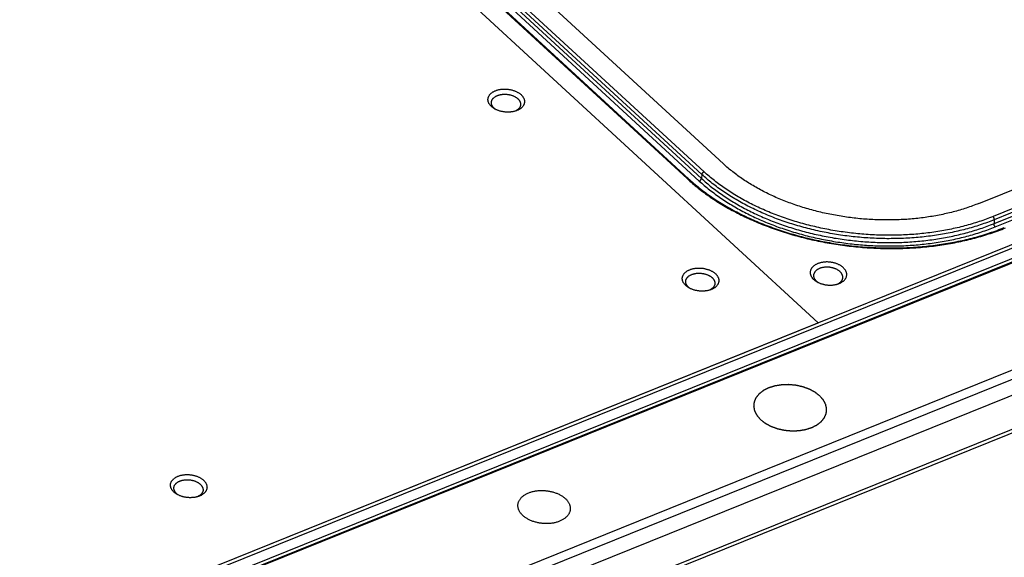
# Model space of a CAD drawing. Extents: x 0 to 840, y 0 to 594.
# Tile 61 of 84: x 752 to 785, y 450 to 467. Entities that reach past the tile are written whole.
import ezdxf

# ---------------------------------------------------------------- set-up
doc = ezdxf.new("R2010")
doc.units = 0
doc.header["$LTSCALE"] = 25.4
doc.header["$MEASUREMENT"] = 0
doc.layers.get('0').update_dxf_attribs({"linetype": 'CONTINUOUS'})
doc.layers.add('P-CRV', color=7, linetype='CONTINUOUS')

msp = doc.modelspace()

# ---------------------------------------------------------------- linework, layer by layer
at = {"color": 7, "linetype": 'Continuous'}
for p, q in [((755.307, 481.008), (775.511, 462.402)), ((754.162, 480.523), (774.366, 461.917)), ((804.601, 467.108), (693.165, 422.144)), ((783.877, 461.108), (796.131, 466.052)), ((810, 464.926), (693.264, 417.823)), ((807.68, 462.755), (772.236, 448.454))]:
    msp.add_line(p, q, dxfattribs=at)
at = {"color": 9, "linetype": 'Continuous'}
for p, q in [((774.803, 462.057), (754.598, 480.663)), ((774.873, 462.144), (754.668, 480.75)), ((754.114, 480.526), (774.318, 461.92)), ((754.514, 480.449), (774.719, 461.843)), ((754.584, 480.536), (774.789, 461.93)), ((804.637, 467.096), (693.2, 422.131)), ((708.539, 428.926), (803.101, 467.082)), ((708.581, 428.822), (803.143, 466.977)), ((708.554, 428.474), (803.122, 466.632)), ((693.212, 418.625), (809.928, 465.719)), ((796.597, 465.624), (784.343, 460.679)), ((796.638, 465.519), (784.384, 460.575)), ((693.315, 418.364), (810.032, 465.459)), ((784.374, 460.447), (796.628, 465.392)), ((784.416, 460.343), (796.67, 465.287)), ((807.78, 462.911), (772.305, 448.597)), ((774.803, 462.057), (774.789, 461.93)), ((784.384, 460.575), (784.374, 460.447))]:
    msp.add_line(p, q, dxfattribs=at)
at = {"color": 7, "linetype": 'Continuous'}
for points, start_tangent, end_tangent in [([(767.909, 464.282), (767.885, 464.306), (767.863, 464.331), (767.844, 464.357), (767.828, 464.383), (767.815, 464.41), (767.805, 464.438), (767.799, 464.465), (767.795, 464.493), (767.795, 464.521), (767.797, 464.548), (767.803, 464.575), (767.813, 464.601), (767.825, 464.627), (767.84, 464.652), (767.858, 464.676), (767.879, 464.699), (767.903, 464.721), (767.93, 464.741), (767.958, 464.76), (767.99, 464.778), (768.023, 464.794), (768.058, 464.808), (768.096, 464.821), (768.134, 464.831), (768.174, 464.84), (768.216, 464.847), (768.258, 464.852), (768.301, 464.855), (768.344, 464.855), (768.388, 464.854), (768.432, 464.851), (768.475, 464.846), (768.518, 464.839), (768.561, 464.83), (768.602, 464.819), (768.642, 464.806), (768.681, 464.791), (768.719, 464.775), (768.755, 464.757), (768.789, 464.738), (768.82, 464.717), (768.85, 464.695), (768.877, 464.672)], (-0.735601, 0.677415), (0.735601, -0.677415)), ([(767.906, 464.428), (767.908, 464.441), (767.913, 464.462), (767.92, 464.483), (767.93, 464.504), (767.942, 464.524), (767.957, 464.543), (767.973, 464.562), (767.993, 464.579), (768.014, 464.595), (768.037, 464.611), (768.062, 464.625), (768.088, 464.637), (768.117, 464.649), (768.146, 464.659), (768.177, 464.667), (768.209, 464.674), (768.242, 464.68), (768.276, 464.684), (768.311, 464.686), (768.345, 464.687), (768.38, 464.686), (768.415, 464.683), (768.45, 464.679), (768.484, 464.673), (768.518, 464.666), (768.552, 464.657), (768.584, 464.647), (768.615, 464.635), (768.645, 464.622), (768.674, 464.608), (768.701, 464.592), (768.726, 464.576), (768.75, 464.558), (768.771, 464.54)], (0.091758, 0.995781), (0.735601, -0.677415)), ([(768.877, 464.672), (768.901, 464.648), (768.923, 464.623), (768.942, 464.597), (768.958, 464.57), (768.971, 464.543), (768.98, 464.516), (768.987, 464.488), (768.991, 464.461), (768.991, 464.433), (768.988, 464.406), (768.982, 464.379), (768.973, 464.352), (768.961, 464.326), (768.946, 464.301), (768.927, 464.277), (768.906, 464.254), (768.883, 464.233), (768.856, 464.212), (768.827, 464.193), (768.796, 464.176), (768.763, 464.16), (768.727, 464.145), (768.72, 464.142)], (0.735601, -0.677415), (-0.94243, -0.334403)), ([(768.771, 464.54), (768.791, 464.521), (768.808, 464.501), (768.823, 464.48), (768.836, 464.458), (768.846, 464.437), (768.854, 464.415), (768.86, 464.393), (768.863, 464.371), (768.863, 464.349), (768.862, 464.34)], (0.735601, -0.677415), (-0.091758, -0.995781)), ([(767.997, 464.228), (767.978, 464.247), (767.961, 464.267), (767.945, 464.288), (767.933, 464.309), (767.922, 464.331), (767.914, 464.352), (767.909, 464.374), (767.906, 464.397), (767.906, 464.419), (767.906, 464.428)], (-0.735601, 0.677415), (0.091758, 0.995781)), ([(768.011, 464.208), (767.997, 464.216), (767.965, 464.237), (767.936, 464.259), (767.909, 464.282)], (-0.865472, 0.500957), (-0.735601, 0.677415)), ([(768.019, 464.209), (767.997, 464.228)], (-0.7806, 0.625031), (-0.735601, 0.677415)), ([(768.72, 464.142), (768.69, 464.133), (768.652, 464.122), (768.611, 464.113), (768.57, 464.107), (768.528, 464.102), (768.485, 464.099), (768.442, 464.098), (768.398, 464.099), (768.354, 464.102), (768.311, 464.108), (768.268, 464.115), (768.225, 464.124), (768.184, 464.135), (768.143, 464.148), (768.104, 464.162), (768.067, 464.179), (768.031, 464.196), (768.011, 464.208)], (-0.94243, -0.334403), (-0.865472, 0.500957)), ([(768.048, 464.188), (768.042, 464.192), (768.019, 464.209)], (-0.827257, 0.561823), (-0.7806, 0.625031)), ([(768.862, 464.34), (768.861, 464.327), (768.856, 464.305), (768.849, 464.284), (768.839, 464.263), (768.827, 464.243), (768.812, 464.224), (768.795, 464.206), (768.776, 464.188), (768.755, 464.172), (768.732, 464.157), (768.724, 464.152)], (-0.091758, -0.995781), (-0.86585, -0.500303)), ([(768.715, 464.147), (768.707, 464.143), (768.68, 464.13), (768.68, 464.13)], (-0.877078, -0.480347), (-0.915954, -0.401283)), ([(768.724, 464.152), (768.715, 464.147)], (-0.86585, -0.500303), (-0.877078, -0.480347)), ([(783.877, 461.108), (783.674, 461.03), (783.466, 460.957), (783.252, 460.891), (783.033, 460.83), (782.809, 460.776), (782.581, 460.728), (782.35, 460.685), (782.115, 460.649), (781.877, 460.62), (781.636, 460.597), (781.393, 460.58), (781.149, 460.57), (780.903, 460.566), (780.656, 460.568), (780.409, 460.577), (780.161, 460.593), (779.914, 460.615), (779.668, 460.643), (779.422, 460.678), (779.179, 460.719), (778.937, 460.766), (778.698, 460.819), (778.461, 460.879), (778.228, 460.944), (777.999, 461.015), (777.773, 461.092), (777.552, 461.174), (777.336, 461.262), (777.124, 461.355), (776.919, 461.453), (776.719, 461.557), (776.525, 461.665), (776.338, 461.777), (776.158, 461.894), (775.985, 462.015), (775.819, 462.14), (775.661, 462.269), (775.511, 462.402)], (-0.927354, -0.374185), (-0.735601, 0.677415)), ([(774.366, 461.917), (774.541, 461.762), (774.725, 461.611), (774.918, 461.464), (775.119, 461.321), (775.329, 461.183), (775.546, 461.049), (775.77, 460.921), (776.002, 460.798), (776.241, 460.68), (776.485, 460.568), (776.736, 460.461), (776.993, 460.361), (777.255, 460.266), (777.521, 460.178), (777.793, 460.097), (778.068, 460.021), (778.346, 459.953), (778.628, 459.891), (778.912, 459.836), (779.199, 459.788), (779.488, 459.747), (779.778, 459.713), (780.068, 459.686), (780.359, 459.667), (780.651, 459.654), (780.941, 459.649), (781.231, 459.651), (781.519, 459.661), (781.806, 459.677), (782.09, 459.701), (782.372, 459.732), (782.65, 459.77), (782.925, 459.815), (783.195, 459.867), (783.461, 459.925), (783.723, 459.991), (783.979, 460.063), (784.229, 460.142), (784.474, 460.227), (784.711, 460.319)], (0.735601, -0.677415), (0.927354, 0.374185)), ([(778.598, 459.136), (778.564, 459.121), (778.532, 459.104), (778.502, 459.086), (778.474, 459.066), (778.449, 459.045), (778.426, 459.022), (778.407, 458.999), (778.39, 458.974), (778.376, 458.949), (778.366, 458.923), (778.358, 458.896), (778.354, 458.869), (778.352, 458.842), (778.354, 458.814), (778.359, 458.786), (778.368, 458.759), (778.379, 458.731), (778.394, 458.705), (778.411, 458.678), (778.431, 458.653), (778.454, 458.628), (778.48, 458.604), (778.508, 458.582), (778.539, 458.56), (778.569, 458.542)], (-0.927354, -0.374185), (0.86548, -0.500944)), ([(779.303, 458.487), (779.337, 458.502), (779.37, 458.519), (779.4, 458.537), (779.427, 458.557), (779.453, 458.578), (779.475, 458.6), (779.495, 458.624), (779.511, 458.648), (779.525, 458.674), (779.536, 458.7), (779.544, 458.726), (779.548, 458.754), (779.549, 458.781), (779.547, 458.809), (779.542, 458.836), (779.534, 458.864), (779.522, 458.891), (779.508, 458.918), (779.49, 458.944), (779.47, 458.97), (779.447, 458.994), (779.421, 459.018), (779.393, 459.041), (779.362, 459.062), (779.33, 459.082), (779.295, 459.101), (779.258, 459.118), (779.22, 459.133), (779.18, 459.147), (779.139, 459.159), (779.097, 459.169), (779.054, 459.177), (779.011, 459.183), (778.968, 459.187), (778.924, 459.19), (778.88, 459.19), (778.837, 459.188), (778.794, 459.184), (778.753, 459.178), (778.712, 459.171), (778.673, 459.161), (778.635, 459.149), (778.598, 459.136)], (0.927354, 0.374185), (-0.927354, -0.374185)), ([(774.276, 458.418), (774.252, 458.443), (774.23, 458.468), (774.211, 458.494), (774.195, 458.52), (774.182, 458.547), (774.172, 458.575), (774.165, 458.602), (774.162, 458.63), (774.161, 458.657), (774.164, 458.685), (774.17, 458.712), (774.179, 458.738), (774.191, 458.764), (774.207, 458.789), (774.225, 458.813), (774.246, 458.836), (774.27, 458.858), (774.296, 458.878), (774.325, 458.897), (774.356, 458.915), (774.39, 458.931), (774.425, 458.945), (774.462, 458.958), (774.501, 458.968), (774.541, 458.977), (774.582, 458.984), (774.625, 458.989), (774.667, 458.992), (774.711, 458.992), (774.755, 458.991), (774.798, 458.988), (774.842, 458.983), (774.885, 458.976), (774.927, 458.966), (774.969, 458.955), (775.009, 458.943), (775.048, 458.928), (775.086, 458.912), (775.121, 458.894), (775.155, 458.875), (775.187, 458.854), (775.216, 458.832), (775.243, 458.809)], (-0.735601, 0.677415), (0.735601, -0.677415)), ([(774.273, 458.565), (774.275, 458.577), (774.279, 458.599), (774.287, 458.62), (774.297, 458.641), (774.309, 458.661), (774.323, 458.68), (774.34, 458.698), (774.359, 458.716), (774.38, 458.732), (774.403, 458.748), (774.428, 458.762), (774.455, 458.774), (774.483, 458.786), (774.513, 458.796), (774.544, 458.804), (774.576, 458.811), (774.609, 458.817), (774.643, 458.821), (774.677, 458.823), (774.712, 458.824), (774.747, 458.823), (774.782, 458.82), (774.817, 458.816), (774.851, 458.81), (774.885, 458.803), (774.918, 458.794), (774.951, 458.784), (774.982, 458.772), (775.012, 458.759), (775.04, 458.745), (775.068, 458.729), (775.093, 458.713), (775.116, 458.695), (775.138, 458.677)], (0.091758, 0.995781), (0.735601, -0.677415)), ([(775.243, 458.809), (775.268, 458.785), (775.289, 458.76), (775.308, 458.734), (775.324, 458.707), (775.337, 458.68), (775.347, 458.653), (775.354, 458.625), (775.357, 458.597), (775.358, 458.57), (775.355, 458.543), (775.349, 458.516), (775.34, 458.489), (775.328, 458.463), (775.312, 458.438), (775.294, 458.414), (775.273, 458.391), (775.249, 458.37), (775.223, 458.349), (775.194, 458.33), (775.163, 458.312), (775.129, 458.296), (775.094, 458.282), (775.086, 458.279)], (0.735601, -0.677415), (-0.94243, -0.334403)), ([(778.464, 458.762), (778.463, 458.742), (778.465, 458.72), (778.469, 458.698), (778.476, 458.676), (778.485, 458.654), (778.496, 458.633), (778.51, 458.612), (778.527, 458.591), (778.545, 458.572), (778.566, 458.553), (778.573, 458.547)], (-0.091712, -0.995786), (0.772691, -0.634782)), ([(778.66, 458.978), (778.633, 458.966), (778.607, 458.952), (778.583, 458.938), (778.561, 458.922), (778.541, 458.905), (778.523, 458.887), (778.507, 458.868), (778.494, 458.849), (778.483, 458.828), (778.474, 458.807), (778.468, 458.786), (778.464, 458.764), (778.464, 458.762)], (-0.927354, -0.374185), (-0.091712, -0.995786)), ([(779.42, 458.674), (779.421, 458.694), (779.419, 458.716), (779.415, 458.738), (779.409, 458.76), (779.399, 458.782), (779.388, 458.804), (779.374, 458.825), (779.358, 458.845), (779.339, 458.865), (779.319, 458.884), (779.296, 458.902), (779.272, 458.919), (779.245, 458.935), (779.217, 458.95), (779.188, 458.963), (779.157, 458.976), (779.126, 458.987), (779.093, 458.996), (779.059, 459.004), (779.025, 459.011), (778.99, 459.016), (778.956, 459.019), (778.921, 459.021), (778.886, 459.021), (778.851, 459.02), (778.817, 459.016), (778.784, 459.012), (778.751, 459.006), (778.72, 458.998), (778.689, 458.989), (778.66, 458.978)], (0.091712, 0.995786), (-0.927354, -0.374185)), ([(774.364, 458.364), (774.345, 458.384), (774.327, 458.404), (774.312, 458.425), (774.299, 458.446), (774.289, 458.467), (774.281, 458.489), (774.276, 458.511), (774.273, 458.534), (774.272, 458.556), (774.273, 458.565)], (-0.735601, 0.677415), (0.091758, 0.995781)), ([(774.377, 458.345), (774.364, 458.353), (774.332, 458.374), (774.303, 458.395), (774.276, 458.418)], (-0.865472, 0.500957), (-0.735601, 0.677415)), ([(775.229, 458.477), (775.227, 458.464), (775.223, 458.442), (775.215, 458.421), (775.205, 458.4), (775.193, 458.38), (775.179, 458.361), (775.162, 458.343), (775.143, 458.325), (775.122, 458.309), (775.099, 458.294), (775.09, 458.289)], (-0.091758, -0.995781), (-0.86585, -0.500303)), ([(775.138, 458.677), (775.157, 458.657), (775.175, 458.637), (775.19, 458.617), (775.203, 458.595), (775.213, 458.574), (775.221, 458.552), (775.226, 458.53), (775.229, 458.508), (775.23, 458.486), (775.229, 458.477)], (0.735601, -0.677415), (-0.091758, -0.995781)), ([(778.569, 458.542), (778.572, 458.54), (778.607, 458.522), (778.643, 458.505), (778.682, 458.489), (778.721, 458.476), (778.762, 458.464), (778.804, 458.454), (778.847, 458.446), (778.89, 458.439), (778.934, 458.435), (778.978, 458.433), (779.021, 458.433), (779.064, 458.435), (779.107, 458.438), (779.149, 458.444), (779.19, 458.452), (779.229, 458.462), (779.267, 458.473), (779.277, 458.477)], (0.86548, -0.500944), (0.94244, 0.334375)), ([(778.573, 458.547), (778.588, 458.535), (778.606, 458.522)], (0.773659, -0.633602), (0.827336, -0.561707)), ([(778.573, 458.547), (778.573, 458.547)], (0.772691, -0.634782), (0.773659, -0.633602)), ([(779.237, 458.464), (779.251, 458.471), (779.269, 458.479)], (0.916003, 0.401172), (0.88267, 0.469994)), ([(779.269, 458.479), (779.277, 458.484)], (0.88267, 0.469994), (0.871819, 0.489828)), ([(779.277, 458.484), (779.297, 458.496)], (0.871819, 0.489828), (0.841851, 0.53971)), ([(779.277, 458.477), (779.303, 458.487)], (0.94244, 0.334375), (0.927354, 0.374185)), ([(779.297, 458.496), (779.301, 458.499), (779.324, 458.515), (779.344, 458.531), (779.362, 458.549), (779.377, 458.568), (779.391, 458.588), (779.402, 458.608), (779.41, 458.629), (779.416, 458.65), (779.42, 458.672), (779.42, 458.674)], (0.841851, 0.53971), (0.091712, 0.995786)), ([(774.385, 458.346), (774.364, 458.364)], (-0.7806, 0.625031), (-0.735601, 0.677415)), ([(775.086, 458.279), (775.057, 458.27), (775.018, 458.259), (774.978, 458.25), (774.937, 458.244), (774.895, 458.239), (774.852, 458.236), (774.808, 458.235), (774.765, 458.236), (774.721, 458.239), (774.677, 458.245), (774.634, 458.252), (774.592, 458.261), (774.55, 458.272), (774.51, 458.285), (774.471, 458.299), (774.434, 458.316), (774.398, 458.333), (774.377, 458.345)], (-0.94243, -0.334403), (-0.865472, 0.500957)), ([(774.414, 458.325), (774.409, 458.328), (774.385, 458.346)], (-0.827257, 0.561823), (-0.7806, 0.625031)), ([(775.082, 458.284), (775.074, 458.28), (775.047, 458.267), (775.046, 458.267)], (-0.877078, -0.480347), (-0.915954, -0.401283)), ([(775.09, 458.289), (775.082, 458.284)], (-0.86585, -0.500303), (-0.877078, -0.480347)), ([(757.507, 451.652), (757.483, 451.676), (757.461, 451.702), (757.442, 451.727), (757.426, 451.754), (757.413, 451.781), (757.403, 451.808), (757.397, 451.836), (757.393, 451.864), (757.393, 451.891), (757.396, 451.919), (757.401, 451.946), (757.411, 451.972), (757.423, 451.998), (757.438, 452.023), (757.456, 452.047), (757.477, 452.07), (757.501, 452.092), (757.528, 452.112), (757.557, 452.131), (757.588, 452.149), (757.621, 452.165), (757.656, 452.179), (757.694, 452.192), (757.732, 452.202), (757.772, 452.211), (757.814, 452.218), (757.856, 452.223), (757.899, 452.225), (757.942, 452.226), (757.986, 452.225), (758.03, 452.222), (758.073, 452.217), (758.116, 452.209), (758.159, 452.2), (758.2, 452.189), (758.24, 452.177), (758.28, 452.162), (758.317, 452.146), (758.353, 452.128), (758.387, 452.108), (758.418, 452.088), (758.448, 452.066), (758.475, 452.043)], (-0.735601, 0.677415), (0.735601, -0.677415)), ([(757.504, 451.799), (757.506, 451.811), (757.511, 451.833), (757.518, 451.854), (757.528, 451.875), (757.54, 451.895), (757.555, 451.914), (757.572, 451.932), (757.591, 451.95), (757.612, 451.966), (757.635, 451.981), (757.66, 451.995), (757.686, 452.008), (757.715, 452.02), (757.744, 452.03), (757.775, 452.038), (757.808, 452.045), (757.841, 452.051), (757.874, 452.055), (757.909, 452.057), (757.943, 452.057), (757.978, 452.056), (758.013, 452.054), (758.048, 452.05), (758.083, 452.044), (758.116, 452.037), (758.15, 452.028), (758.182, 452.018), (758.213, 452.006), (758.243, 451.993), (758.272, 451.979), (758.299, 451.963), (758.324, 451.947), (758.348, 451.929), (758.369, 451.911)], (0.091758, 0.995781), (0.735601, -0.677415)), ([(758.475, 452.043), (758.499, 452.019), (758.521, 451.994), (758.54, 451.968), (758.556, 451.941), (758.569, 451.914), (758.578, 451.887), (758.585, 451.859), (758.589, 451.831), (758.589, 451.804), (758.586, 451.776), (758.58, 451.749), (758.571, 451.723), (758.559, 451.697), (758.544, 451.672), (758.526, 451.648), (758.504, 451.625), (758.481, 451.603), (758.454, 451.583), (758.425, 451.564), (758.394, 451.546), (758.361, 451.53), (758.325, 451.516), (758.318, 451.513)], (0.735601, -0.677415), (-0.94243, -0.334403)), ([(757.595, 451.598), (757.576, 451.618), (757.559, 451.638), (757.543, 451.658), (757.531, 451.68), (757.52, 451.701), (757.512, 451.723), (757.507, 451.745), (757.504, 451.767), (757.504, 451.79), (757.504, 451.799)], (-0.735601, 0.677415), (0.091758, 0.995781)), ([(757.609, 451.579), (757.595, 451.587), (757.563, 451.607), (757.534, 451.629), (757.507, 451.652)], (-0.865472, 0.500957), (-0.735601, 0.677415)), ([(758.46, 451.71), (758.459, 451.698), (758.454, 451.676), (758.447, 451.655), (758.437, 451.634), (758.425, 451.614), (758.41, 451.595), (758.393, 451.577), (758.374, 451.559), (758.353, 451.543), (758.33, 451.528), (758.322, 451.523)], (-0.091758, -0.995781), (-0.86585, -0.500303)), ([(758.369, 451.911), (758.389, 451.891), (758.406, 451.871), (758.421, 451.851), (758.434, 451.829), (758.444, 451.808), (758.452, 451.786), (758.458, 451.764), (758.461, 451.742), (758.461, 451.719), (758.46, 451.71)], (0.735601, -0.677415), (-0.091758, -0.995781)), ([(768.776, 451.234), (768.78, 451.267), (768.788, 451.302), (768.8, 451.337), (768.816, 451.371), (768.835, 451.404), (768.857, 451.436), (768.883, 451.467), (768.913, 451.496), (768.946, 451.524), (768.981, 451.55), (769.02, 451.575), (769.061, 451.597), (769.105, 451.618), (769.152, 451.637), (769.2, 451.653), (769.251, 451.668), (769.303, 451.68), (769.356, 451.69), (769.411, 451.697), (769.467, 451.702), (769.524, 451.705), (769.581, 451.705), (769.638, 451.703), (769.695, 451.698), (769.752, 451.691), (769.809, 451.682), (769.864, 451.67), (769.919, 451.656), (769.973, 451.64), (770.024, 451.622), (770.075, 451.602), (770.123, 451.579), (770.169, 451.555), (770.212, 451.529), (770.253, 451.502), (770.291, 451.473), (770.327, 451.442)], (0.069418, 0.997588), (0.735601, -0.677415)), ([(757.617, 451.58), (757.595, 451.598)], (-0.7806, 0.625031), (-0.735601, 0.677415)), ([(758.318, 451.513), (758.288, 451.504), (758.25, 451.493), (758.209, 451.484), (758.168, 451.477), (758.126, 451.473), (758.083, 451.47), (758.04, 451.469), (757.996, 451.47), (757.952, 451.473), (757.909, 451.479), (757.866, 451.486), (757.823, 451.495), (757.782, 451.506), (757.741, 451.519), (757.702, 451.533), (757.665, 451.549), (757.629, 451.567), (757.609, 451.579)], (-0.94243, -0.334403), (-0.865472, 0.500957)), ([(757.646, 451.559), (757.64, 451.562), (757.617, 451.58)], (-0.827257, 0.561823), (-0.7806, 0.625031)), ([(758.313, 451.518), (758.305, 451.514), (758.278, 451.501), (758.278, 451.5)], (-0.877078, -0.480347), (-0.915954, -0.401283)), ([(758.322, 451.523), (758.313, 451.518)], (-0.86585, -0.500303), (-0.877078, -0.480347)), ([(770.327, 451.442), (770.359, 451.411), (770.388, 451.378), (770.413, 451.344), (770.436, 451.309), (770.454, 451.274), (770.469, 451.238), (770.48, 451.202), (770.487, 451.166), (770.491, 451.13), (770.491, 451.094), (770.489, 451.076)], (0.735601, -0.677415), (-0.114028, -0.993478)), ([(768.94, 450.883), (768.908, 450.914), (768.879, 450.947), (768.853, 450.981), (768.831, 451.016), (768.813, 451.051), (768.798, 451.087), (768.787, 451.123), (768.779, 451.159), (768.776, 451.195), (768.776, 451.231), (768.776, 451.234)], (-0.735601, 0.677415), (0.069418, 0.997588)), ([(770.489, 451.076), (770.486, 451.058), (770.478, 451.023), (770.467, 450.988), (770.451, 450.954), (770.432, 450.921), (770.41, 450.889), (770.383, 450.858), (770.354, 450.829), (770.321, 450.801), (770.285, 450.775), (770.247, 450.75), (770.205, 450.728), (770.161, 450.707), (770.115, 450.688), (770.067, 450.672), (770.016, 450.657), (769.964, 450.645), (769.91, 450.635), (769.856, 450.628), (769.8, 450.623), (769.743, 450.62), (769.686, 450.62), (769.629, 450.622), (769.572, 450.627), (769.515, 450.634), (769.458, 450.643), (769.402, 450.655), (769.348, 450.669), (769.294, 450.685), (769.242, 450.703), (769.192, 450.723), (769.144, 450.746), (769.098, 450.77), (769.055, 450.796), (769.014, 450.823), (768.975, 450.852), (768.94, 450.883)], (-0.114028, -0.993478), (-0.735601, 0.677415))]:
    msp.add_spline(points, degree=3, dxfattribs=dict(at, start_tangent=start_tangent, end_tangent=end_tangent))
at = {"color": 9, "linetype": 'Continuous'}
for points, start_tangent, end_tangent in [([(774.803, 462.057), (774.804, 462.065), (774.806, 462.073), (774.809, 462.081), (774.813, 462.089), (774.818, 462.097), (774.823, 462.104), (774.829, 462.112), (774.835, 462.119), (774.842, 462.125), (774.85, 462.131), (774.857, 462.136), (774.865, 462.141), (774.873, 462.144)], (0.108818, 0.994062), (0.927354, 0.374185)), ([(784.384, 460.575), (784.158, 460.488), (783.925, 460.407), (783.687, 460.332), (783.443, 460.264), (783.194, 460.203), (782.94, 460.148), (782.683, 460.099), (782.421, 460.058), (782.156, 460.023), (781.888, 459.996), (781.618, 459.975), (781.346, 459.961), (781.072, 459.955), (780.796, 459.955), (780.52, 459.963), (780.244, 459.977), (779.968, 459.999), (779.693, 460.027), (779.418, 460.062), (779.146, 460.105), (778.875, 460.154), (778.606, 460.209), (778.34, 460.272), (778.078, 460.341), (777.819, 460.416), (777.564, 460.497), (777.314, 460.585), (777.069, 460.679), (776.829, 460.778), (776.595, 460.884), (776.367, 460.995), (776.145, 461.111), (775.93, 461.232), (775.722, 461.359), (775.522, 461.49), (775.33, 461.625), (775.145, 461.765), (774.97, 461.909), (774.803, 462.057)], (-0.927354, -0.374185), (-0.735601, 0.677415)), ([(784.343, 460.679), (784.119, 460.593), (783.889, 460.513), (783.653, 460.439), (783.412, 460.372), (783.166, 460.311), (782.916, 460.257), (782.661, 460.209), (782.403, 460.168), (782.141, 460.134), (781.876, 460.107), (781.609, 460.086), (781.34, 460.073), (781.069, 460.066), (780.797, 460.067), (780.524, 460.074), (780.251, 460.088), (779.978, 460.109), (779.706, 460.138), (779.435, 460.173), (779.165, 460.214), (778.897, 460.263), (778.632, 460.318), (778.369, 460.379), (778.11, 460.447), (777.854, 460.522), (777.602, 460.603), (777.355, 460.689), (777.113, 460.782), (776.876, 460.88), (776.644, 460.984), (776.419, 461.094), (776.199, 461.209), (775.987, 461.329), (775.782, 461.454), (775.584, 461.583), (775.394, 461.717), (775.212, 461.856), (775.038, 461.998), (774.873, 462.144)], (-0.927354, -0.374185), (-0.735601, 0.677415)), ([(774.366, 461.917), (774.364, 461.919), (774.359, 461.922), (774.353, 461.924), (774.347, 461.925), (774.34, 461.925), (774.333, 461.925), (774.325, 461.923), (774.318, 461.92)], (-0.735644, 0.677368), (-0.927354, -0.374185)), ([(774.318, 461.92), (774.495, 461.763), (774.681, 461.61), (774.876, 461.462), (775.079, 461.317), (775.291, 461.177), (775.51, 461.043), (775.737, 460.913), (775.971, 460.789), (776.212, 460.67), (776.459, 460.557), (776.712, 460.449), (776.971, 460.348), (777.235, 460.253), (777.503, 460.164), (777.777, 460.082), (778.054, 460.006), (778.334, 459.937), (778.618, 459.875), (778.905, 459.819), (779.193, 459.771), (779.484, 459.73), (779.775, 459.696), (780.068, 459.669), (780.361, 459.649), (780.654, 459.636), (780.947, 459.631), (781.239, 459.633), (781.529, 459.643), (781.818, 459.659), (782.104, 459.683), (782.387, 459.714), (782.668, 459.753), (782.945, 459.798), (783.217, 459.85), (783.486, 459.91), (783.75, 459.976), (784.008, 460.049), (784.261, 460.128), (784.507, 460.214), (784.747, 460.307)], (0.735601, -0.677415), (0.927354, 0.374185)), ([(774.719, 461.843), (774.726, 461.847), (774.734, 461.851), (774.742, 461.856), (774.749, 461.862), (774.756, 461.868), (774.762, 461.875), (774.768, 461.883), (774.774, 461.89), (774.778, 461.898), (774.782, 461.906), (774.785, 461.914), (774.787, 461.922), (774.789, 461.93)], (0.927354, 0.374185), (0.108818, 0.994062)), ([(774.719, 461.843), (774.883, 461.697), (775.056, 461.555), (775.238, 461.417), (775.427, 461.282), (775.623, 461.152), (775.827, 461.027), (776.038, 460.906), (776.256, 460.791), (776.48, 460.68), (776.709, 460.575), (776.945, 460.475), (777.185, 460.381), (777.431, 460.293), (777.681, 460.21), (777.935, 460.133), (778.192, 460.063), (778.453, 459.999), (778.717, 459.941), (778.983, 459.89), (779.252, 459.845), (779.522, 459.806), (779.793, 459.775), (780.065, 459.749), (780.338, 459.731), (780.61, 459.72), (780.882, 459.715), (781.153, 459.717), (781.423, 459.725), (781.692, 459.741), (781.958, 459.763), (782.222, 459.792), (782.482, 459.828), (782.74, 459.87), (782.993, 459.918), (783.243, 459.974), (783.488, 460.035), (783.728, 460.103), (783.963, 460.177), (784.193, 460.257), (784.416, 460.343)], (0.735601, -0.677415), (0.927354, 0.374185)), ([(774.789, 461.93), (774.951, 461.786), (775.122, 461.645), (775.302, 461.508), (775.489, 461.376), (775.683, 461.247), (775.885, 461.123), (776.093, 461.004), (776.308, 460.89), (776.53, 460.781), (776.757, 460.677), (776.989, 460.578), (777.227, 460.485), (777.47, 460.397), (777.717, 460.316), (777.968, 460.24), (778.222, 460.17), (778.48, 460.107), (778.741, 460.05), (779.004, 459.999), (779.27, 459.955), (779.537, 459.917), (779.805, 459.885), (780.074, 459.861), (780.343, 459.842), (780.613, 459.831), (780.882, 459.826), (781.15, 459.828), (781.416, 459.837), (781.682, 459.852), (781.945, 459.874), (782.205, 459.903), (782.463, 459.938), (782.718, 459.979), (782.968, 460.028), (783.215, 460.082), (783.457, 460.143), (783.695, 460.21), (783.927, 460.283), (784.154, 460.362), (784.374, 460.447)], (0.735601, -0.677415), (0.927354, 0.374185)), ([(784.384, 460.575), (784.384, 460.583), (784.384, 460.591), (784.383, 460.6), (784.381, 460.608), (784.379, 460.618), (784.376, 460.627), (784.372, 460.635), (784.368, 460.644), (784.364, 460.652), (784.359, 460.66), (784.354, 460.667), (784.348, 460.674), (784.343, 460.679)], (0.077725, 0.996975), (-0.735601, 0.677415)), ([(784.416, 460.343), (784.41, 460.348), (784.405, 460.355), (784.399, 460.362), (784.395, 460.37), (784.39, 460.378), (784.386, 460.387), (784.383, 460.395), (784.38, 460.404), (784.377, 460.413), (784.375, 460.422), (784.374, 460.431), (784.374, 460.439), (784.374, 460.447)], (-0.735601, 0.677415), (0.077725, 0.996975))]:
    msp.add_spline(points, degree=3, dxfattribs=dict(at, start_tangent=start_tangent, end_tangent=end_tangent))
at = {"layer": 'P-CRV', "color": 40, "linetype": 'Continuous'}
for p, q in [((778.613, 457.201), (748.664, 484.78)), ((708.539, 428.926), (778.613, 457.201))]:
    msp.add_line(p, q, dxfattribs=at)
for points, start_tangent, end_tangent in [([(778.663, 454.806, 0.524), (778.624, 454.835, 0.492), (778.604, 454.85, 0.476), (778.585, 454.865, 0.459), (778.566, 454.88, 0.443), (778.546, 454.895, 0.427), (778.536, 454.902, 0.419), (778.527, 454.91, 0.411), (778.522, 454.913, 0.407), (778.517, 454.917, 0.403), (778.512, 454.921, 0.399), (778.51, 454.923, 0.397), (778.507, 454.924, 0.395), (778.504, 454.926, 0.393), (778.502, 454.927, 0.392), (778.496, 454.931, 0.389), (778.49, 454.934, 0.385), (778.484, 454.937, 0.382), (778.472, 454.943, 0.376), (778.461, 454.949, 0.37), (778.438, 454.962, 0.357), (778.414, 454.974, 0.344), (778.391, 454.986, 0.331), (778.368, 454.999, 0.319), (778.356, 455.005, 0.312), (778.344, 455.011, 0.306), (778.339, 455.014, 0.303), (778.333, 455.017, 0.3), (778.327, 455.021, 0.297), (778.324, 455.022, 0.295), (778.321, 455.024, 0.293), (778.318, 455.025, 0.292), (778.315, 455.026, 0.291), (778.308, 455.028, 0.289), (778.301, 455.031, 0.287), (778.295, 455.033, 0.285), (778.282, 455.038, 0.28), (778.269, 455.043, 0.276), (778.242, 455.052, 0.267), (778.216, 455.062, 0.258), (778.19, 455.071, 0.25), (778.164, 455.081, 0.241), (778.15, 455.085, 0.236), (778.137, 455.09, 0.232), (778.131, 455.093, 0.23), (778.124, 455.095, 0.228), (778.118, 455.097, 0.225), (778.114, 455.099, 0.224), (778.113, 455.099, 0.224), (778.111, 455.1, 0.223), (778.109, 455.1, 0.223), (778.107, 455.101, 0.223), (778.104, 455.101, 0.222), (778.097, 455.103, 0.221), (778.089, 455.104, 0.22), (778.082, 455.106, 0.219), (778.068, 455.109, 0.216), (778.053, 455.112, 0.214), (778.025, 455.119, 0.21), (777.996, 455.125, 0.205), (777.967, 455.131, 0.2), (777.938, 455.138, 0.196), (777.924, 455.141, 0.194), (777.91, 455.144, 0.191), (777.903, 455.146, 0.19), (777.895, 455.147, 0.189), (777.888, 455.149, 0.188), (777.885, 455.15, 0.187), (777.883, 455.15, 0.187), (777.881, 455.15, 0.187), (777.879, 455.151, 0.187), (777.877, 455.151, 0.187), (777.874, 455.151, 0.187), (777.866, 455.152, 0.187), (777.859, 455.152, 0.187), (777.852, 455.153, 0.187), (777.837, 455.154, 0.187), (777.823, 455.156, 0.187), (777.794, 455.158, 0.187), (777.764, 455.161, 0.187), (777.735, 455.164, 0.187), (777.706, 455.167, 0.187), (777.691, 455.168, 0.187), (777.677, 455.169, 0.187), (777.67, 455.17, 0.187), (777.662, 455.171, 0.187), (777.655, 455.171, 0.187), (777.651, 455.172, 0.187), (777.648, 455.172, 0.187), (777.644, 455.172, 0.187), (777.641, 455.172, 0.188), (777.633, 455.171, 0.189), (777.626, 455.171, 0.19), (777.619, 455.171, 0.191), (777.604, 455.171, 0.193), (777.59, 455.17, 0.196), (777.561, 455.169, 0.2), (777.532, 455.168, 0.204), (777.503, 455.167, 0.209), (777.474, 455.166, 0.213), (777.46, 455.166, 0.215), (777.445, 455.166, 0.218), (777.438, 455.165, 0.219), (777.431, 455.165, 0.22), (777.424, 455.165, 0.221), (777.42, 455.165, 0.222), (777.416, 455.165, 0.222), (777.413, 455.164, 0.223), (777.409, 455.164, 0.224), (777.403, 455.162, 0.226), (777.396, 455.161, 0.229), (777.389, 455.16, 0.231), (777.375, 455.158, 0.235), (777.361, 455.156, 0.239), (777.334, 455.151, 0.248), (777.306, 455.147, 0.257), (777.278, 455.142, 0.266), (777.251, 455.138, 0.274), (777.237, 455.136, 0.279), (777.223, 455.133, 0.283), (777.216, 455.132, 0.285), (777.209, 455.131, 0.287), (777.202, 455.13, 0.289), (777.199, 455.129, 0.29), (777.197, 455.129, 0.291), (777.196, 455.129, 0.292), (777.194, 455.128, 0.292), (777.192, 455.128, 0.293), (777.189, 455.127, 0.295), (777.183, 455.125, 0.298), (777.176, 455.123, 0.301), (777.17, 455.121, 0.304), (777.157, 455.117, 0.311), (777.144, 455.113, 0.317), (777.119, 455.105, 0.33), (777.093, 455.097, 0.343), (777.067, 455.089, 0.356), (777.042, 455.081, 0.369), (777.029, 455.077, 0.375), (777.016, 455.072, 0.382), (777.01, 455.07, 0.385), (777.003, 455.068, 0.388), (776.997, 455.066, 0.391), (776.994, 455.065, 0.393), (776.992, 455.065, 0.394), (776.99, 455.064, 0.395), (776.989, 455.064, 0.396), (776.988, 455.063, 0.397), (776.985, 455.062, 0.399), (776.98, 455.059, 0.403), (776.974, 455.056, 0.407), (776.969, 455.053, 0.411), (776.958, 455.048, 0.419), (776.947, 455.042, 0.427), (776.925, 455.031, 0.443), (776.903, 455.02, 0.459), (776.881, 455.009, 0.475), (776.86, 454.998, 0.491), (776.849, 454.993, 0.499), (776.838, 454.987, 0.507), (776.832, 454.985, 0.511), (776.827, 454.982, 0.515), (776.821, 454.979, 0.519), (776.819, 454.978, 0.521), (776.816, 454.976, 0.524), (776.814, 454.975, 0.526), (776.812, 454.973, 0.528), (776.807, 454.969, 0.533), (776.803, 454.966, 0.538), (776.798, 454.963, 0.542), (776.79, 454.956, 0.552), (776.781, 454.949, 0.561), (776.763, 454.935, 0.58), (776.745, 454.922, 0.599), (776.728, 454.908, 0.618), (776.71, 454.894, 0.637), (776.701, 454.887, 0.647), (776.693, 454.88, 0.656), (776.688, 454.877, 0.661), (776.684, 454.874, 0.666), (776.679, 454.87, 0.67), (776.677, 454.868, 0.673), (776.675, 454.867, 0.675), (776.673, 454.865, 0.678), (776.672, 454.863, 0.68), (776.669, 454.859, 0.686), (776.665, 454.855, 0.691), (776.662, 454.851, 0.696), (776.656, 454.843, 0.707), (776.649, 454.835, 0.717), (776.637, 454.819, 0.738), (776.624, 454.803, 0.759), (776.611, 454.788, 0.78), (776.598, 454.772, 0.801), (776.592, 454.764, 0.812), (776.586, 454.756, 0.822), (776.582, 454.752, 0.828), (776.579, 454.748, 0.833), (776.576, 454.744, 0.838), (776.574, 454.742, 0.841), (776.574, 454.741, 0.842), (776.573, 454.74, 0.843), (776.572, 454.739, 0.845), (776.572, 454.738, 0.846), (776.571, 454.736, 0.849), (776.569, 454.731, 0.855), (776.567, 454.727, 0.861), (776.565, 454.722, 0.866), (776.562, 454.713, 0.878), (776.558, 454.705, 0.889), (776.55, 454.687, 0.912), (776.543, 454.669, 0.934), (776.535, 454.651, 0.957), (776.528, 454.634, 0.98), (776.524, 454.625, 0.991), (776.52, 454.616, 1.003), (776.518, 454.612, 1.008), (776.517, 454.607, 1.014), (776.515, 454.603, 1.02), (776.514, 454.601, 1.023), (776.513, 454.599, 1.024), (776.513, 454.598, 1.026), (776.513, 454.597, 1.027), (776.513, 454.596, 1.028), (776.512, 454.594, 1.031), (776.512, 454.589, 1.037), (776.512, 454.585, 1.043), (776.511, 454.58, 1.048), (776.51, 454.571, 1.06), (776.509, 454.562, 1.071), (776.508, 454.543, 1.094), (776.506, 454.525, 1.117), (776.504, 454.507, 1.14), (776.503, 454.489, 1.162), (776.502, 454.48, 1.174), (776.501, 454.47, 1.185), (776.501, 454.466, 1.191), (776.5, 454.461, 1.197), (776.5, 454.457, 1.202), (776.499, 454.454, 1.205), (776.499, 454.452, 1.208), (776.5, 454.45, 1.211), (776.5, 454.447, 1.214), (776.501, 454.443, 1.219), (776.502, 454.438, 1.225), (776.503, 454.434, 1.23), (776.505, 454.424, 1.242), (776.507, 454.415, 1.253), (776.511, 454.397, 1.275), (776.515, 454.378, 1.297), (776.519, 454.36, 1.32), (776.523, 454.341, 1.342), (776.525, 454.332, 1.353), (776.527, 454.323, 1.365), (776.528, 454.318, 1.37), (776.529, 454.314, 1.376), (776.53, 454.309, 1.381), (776.531, 454.307, 1.384), (776.531, 454.304, 1.387), (776.532, 454.302, 1.39), (776.534, 454.3, 1.392), (776.536, 454.295, 1.397), (776.538, 454.291, 1.403), (776.541, 454.287, 1.408), (776.546, 454.278, 1.419), (776.55, 454.269, 1.429), (776.56, 454.251, 1.45), (776.569, 454.233, 1.471), (776.579, 454.215, 1.492), (776.589, 454.197, 1.513), (776.593, 454.188, 1.524), (776.598, 454.179, 1.535), (776.6, 454.174, 1.54), (776.603, 454.17, 1.545), (776.605, 454.166, 1.55), (776.606, 454.163, 1.553), (776.607, 454.162, 1.554), (776.608, 454.161, 1.556), (776.609, 454.16, 1.557), (776.609, 454.159, 1.558), (776.611, 454.157, 1.56), (776.615, 454.153, 1.565), (776.619, 454.148, 1.57), (776.623, 454.144, 1.575), (776.63, 454.136, 1.585), (776.638, 454.127, 1.594), (776.653, 454.11, 1.614), (776.668, 454.093, 1.633), (776.683, 454.076, 1.652), (776.698, 454.059, 1.671), (776.728, 454.025, 1.71)], (-0.6632, 0.506551, -0.550974), (0.504359, -0.570509, 0.648184)), ([(776.728, 454.025, 1.71), (776.767, 453.995, 1.742), (776.786, 453.981, 1.758), (776.805, 453.966, 1.775), (776.825, 453.951, 1.791), (776.844, 453.936, 1.807), (776.854, 453.929, 1.815), (776.864, 453.921, 1.823), (776.869, 453.918, 1.827), (776.873, 453.914, 1.831), (776.878, 453.91, 1.835), (776.881, 453.908, 1.837), (776.883, 453.906, 1.839), (776.886, 453.905, 1.841), (776.889, 453.903, 1.842), (776.895, 453.9, 1.845), (776.901, 453.897, 1.849), (776.906, 453.894, 1.852), (776.918, 453.888, 1.858), (776.93, 453.882, 1.865), (776.953, 453.869, 1.877), (776.976, 453.857, 1.89), (777, 453.844, 1.903), (777.023, 453.832, 1.915), (777.034, 453.826, 1.922), (777.046, 453.82, 1.928), (777.052, 453.816, 1.931), (777.058, 453.813, 1.934), (777.064, 453.81, 1.938), (777.066, 453.809, 1.939), (777.069, 453.807, 1.941), (777.073, 453.806, 1.942), (777.076, 453.805, 1.943), (777.083, 453.802, 1.945), (777.089, 453.8, 1.947), (777.096, 453.798, 1.949), (777.109, 453.793, 1.954), (777.122, 453.788, 1.958), (777.148, 453.779, 1.967), (777.174, 453.769, 1.976), (777.201, 453.76, 1.985), (777.227, 453.75, 1.993), (777.24, 453.745, 1.998), (777.253, 453.741, 2.002), (777.26, 453.738, 2.004), (777.266, 453.736, 2.006), (777.273, 453.733, 2.009), (777.276, 453.732, 2.01), (777.278, 453.732, 2.01), (777.28, 453.731, 2.011), (777.281, 453.731, 2.011), (777.283, 453.73, 2.011), (777.287, 453.73, 2.012), (777.294, 453.728, 2.013), (777.301, 453.726, 2.014), (777.308, 453.725, 2.015), (777.323, 453.722, 2.018), (777.337, 453.718, 2.02), (777.366, 453.712, 2.025), (777.395, 453.706, 2.029), (777.423, 453.699, 2.034), (777.452, 453.693, 2.038), (777.466, 453.69, 2.04), (777.481, 453.687, 2.043), (777.488, 453.685, 2.044), (777.495, 453.684, 2.045), (777.502, 453.682, 2.046), (777.506, 453.681, 2.047), (777.508, 453.681, 2.047), (777.51, 453.68, 2.047), (777.511, 453.68, 2.047), (777.513, 453.68, 2.047), (777.517, 453.68, 2.047), (777.524, 453.679, 2.047), (777.531, 453.678, 2.047), (777.539, 453.678, 2.047), (777.553, 453.676, 2.047), (777.568, 453.675, 2.047), (777.597, 453.672, 2.047), (777.626, 453.67, 2.047), (777.655, 453.667, 2.047), (777.684, 453.664, 2.047), (777.699, 453.663, 2.047), (777.714, 453.662, 2.047), (777.721, 453.661, 2.047), (777.728, 453.66, 2.047), (777.735, 453.66, 2.047), (777.739, 453.659, 2.047), (777.743, 453.659, 2.047), (777.746, 453.659, 2.047), (777.75, 453.659, 2.046), (777.757, 453.659, 2.045), (777.764, 453.66, 2.044), (777.772, 453.66, 2.043), (777.786, 453.66, 2.041), (777.801, 453.661, 2.038), (777.83, 453.662, 2.034), (777.858, 453.663, 2.03), (777.887, 453.663, 2.025), (777.916, 453.664, 2.021), (777.931, 453.665, 2.019), (777.945, 453.665, 2.016), (777.952, 453.666, 2.015), (777.96, 453.666, 2.014), (777.967, 453.666, 2.013), (777.971, 453.666, 2.013), (777.974, 453.666, 2.012), (777.978, 453.667, 2.011), (777.981, 453.667, 2.01), (777.988, 453.668, 2.008), (777.995, 453.67, 2.005), (778.002, 453.671, 2.003), (778.016, 453.673, 1.999), (778.029, 453.675, 1.995), (778.057, 453.68, 1.986), (778.085, 453.684, 1.977), (778.112, 453.689, 1.969), (778.14, 453.693, 1.96), (778.154, 453.695, 1.956), (778.167, 453.698, 1.951), (778.174, 453.699, 1.949), (778.181, 453.7, 1.947), (778.188, 453.701, 1.945), (778.191, 453.701, 1.944), (778.193, 453.702, 1.943), (778.195, 453.702, 1.943), (778.197, 453.703, 1.942), (778.198, 453.703, 1.941), (778.201, 453.704, 1.939), (778.208, 453.706, 1.936), (778.214, 453.708, 1.933), (778.221, 453.71, 1.93), (778.233, 453.714, 1.923), (778.246, 453.718, 1.917), (778.272, 453.726, 1.904), (778.297, 453.734, 1.891), (778.323, 453.742, 1.878), (778.349, 453.75, 1.865), (778.362, 453.754, 1.859), (778.374, 453.758, 1.852), (778.381, 453.76, 1.849), (778.387, 453.762, 1.846), (778.394, 453.764, 1.843), (778.397, 453.765, 1.841), (778.398, 453.766, 1.84), (778.4, 453.766, 1.84), (778.401, 453.767, 1.839), (778.403, 453.768, 1.838), (778.406, 453.769, 1.836), (778.411, 453.772, 1.831), (778.416, 453.775, 1.827), (778.422, 453.777, 1.823), (778.433, 453.783, 1.815), (778.444, 453.788, 1.807), (778.465, 453.799, 1.791), (778.487, 453.81, 1.775), (778.509, 453.821, 1.759), (778.531, 453.832, 1.743), (778.542, 453.838, 1.735), (778.553, 453.844, 1.727), (778.558, 453.846, 1.723), (778.564, 453.849, 1.719), (778.569, 453.852, 1.715), (778.572, 453.853, 1.713), (778.575, 453.855, 1.711), (778.577, 453.856, 1.708), (778.579, 453.858, 1.706), (778.583, 453.861, 1.701), (778.588, 453.865, 1.696), (778.592, 453.868, 1.692), (778.601, 453.875, 1.682), (778.61, 453.882, 1.673), (778.627, 453.896, 1.654), (778.645, 453.909, 1.635), (778.663, 453.923, 1.616), (778.68, 453.937, 1.597), (778.689, 453.944, 1.587), (778.698, 453.95, 1.578), (778.702, 453.954, 1.573), (778.707, 453.957, 1.568), (778.711, 453.961, 1.564), (778.713, 453.962, 1.561), (778.716, 453.964, 1.559), (778.717, 453.966, 1.556), (778.719, 453.968, 1.554), (778.722, 453.972, 1.548), (778.725, 453.976, 1.543), (778.728, 453.98, 1.538), (778.735, 453.988, 1.527), (778.741, 453.996, 1.517), (778.754, 454.012, 1.496), (778.767, 454.027, 1.475), (778.779, 454.043, 1.454), (778.792, 454.059, 1.433), (778.799, 454.067, 1.422), (778.805, 454.075, 1.412), (778.808, 454.079, 1.406), (778.811, 454.083, 1.401), (778.814, 454.087, 1.396), (778.816, 454.089, 1.393), (778.817, 454.09, 1.392), (778.818, 454.091, 1.391), (778.818, 454.092, 1.389), (778.819, 454.093, 1.388), (778.82, 454.095, 1.385), (778.821, 454.1, 1.379), (778.823, 454.104, 1.374), (778.825, 454.109, 1.368), (778.829, 454.117, 1.356), (778.833, 454.126, 1.345), (778.84, 454.144, 1.322), (778.848, 454.162, 1.3), (778.855, 454.179, 1.277), (778.863, 454.197, 1.254), (778.866, 454.206, 1.243), (778.87, 454.215, 1.231), (778.872, 454.219, 1.226), (778.874, 454.224, 1.22), (778.876, 454.228, 1.214), (778.877, 454.23, 1.211), (778.877, 454.231, 1.21), (778.878, 454.232, 1.209), (778.878, 454.234, 1.207), (778.878, 454.235, 1.206), (778.878, 454.237, 1.203), (778.879, 454.242, 1.197), (778.879, 454.246, 1.191), (778.879, 454.251, 1.186), (778.88, 454.26, 1.174), (778.881, 454.269, 1.163), (778.883, 454.287, 1.14), (778.884, 454.306, 1.117), (778.886, 454.324, 1.095), (778.888, 454.342, 1.072), (778.889, 454.351, 1.06), (778.89, 454.36, 1.049), (778.89, 454.365, 1.043), (778.89, 454.37, 1.038), (778.891, 454.374, 1.032), (778.891, 454.376, 1.029), (778.891, 454.379, 1.026), (778.891, 454.381, 1.023), (778.89, 454.383, 1.021), (778.889, 454.388, 1.015), (778.888, 454.393, 1.009), (778.887, 454.397, 1.004), (778.885, 454.406, 0.993), (778.883, 454.416, 0.981), (778.879, 454.434, 0.959), (778.875, 454.453, 0.937), (778.871, 454.471, 0.914), (778.867, 454.489, 0.892), (778.865, 454.499, 0.881), (778.863, 454.508, 0.87), (778.862, 454.513, 0.864), (778.861, 454.517, 0.858), (778.86, 454.522, 0.853), (778.86, 454.524, 0.85), (778.859, 454.526, 0.847), (778.858, 454.529, 0.845), (778.857, 454.531, 0.842), (778.854, 454.535, 0.837), (778.852, 454.54, 0.831), (778.85, 454.544, 0.826), (778.845, 454.553, 0.816), (778.84, 454.562, 0.805), (778.831, 454.58, 0.784), (778.821, 454.598, 0.763), (778.812, 454.616, 0.742), (778.802, 454.634, 0.721), (778.797, 454.643, 0.71), (778.792, 454.652, 0.7), (778.79, 454.656, 0.694), (778.788, 454.661, 0.689), (778.785, 454.665, 0.684), (778.784, 454.668, 0.681), (778.783, 454.669, 0.68), (778.783, 454.67, 0.678), (778.782, 454.671, 0.677), (778.781, 454.672, 0.676), (778.779, 454.674, 0.674), (778.775, 454.678, 0.669), (778.772, 454.683, 0.664), (778.768, 454.687, 0.659), (778.76, 454.695, 0.65), (778.753, 454.704, 0.64), (778.738, 454.721, 0.621), (778.723, 454.738, 0.601), (778.708, 454.755, 0.582), (778.693, 454.772, 0.563), (778.663, 454.806, 0.524)], (0.6632, -0.506551, 0.550974), (-0.504359, 0.570509, -0.648184))]:
    msp.add_spline(points, degree=3, dxfattribs=dict(at, start_tangent=start_tangent, end_tangent=end_tangent))

doc.saveas('drawing.dxf')
